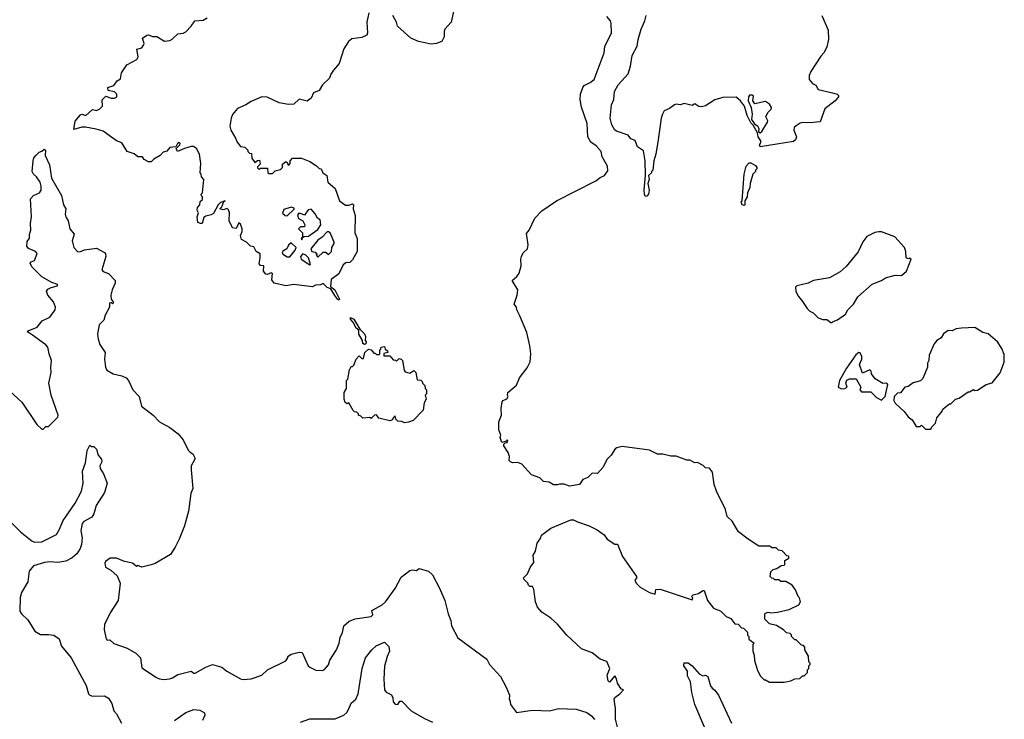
# Model space of a CAD drawing. Extents: x 2323203 to 2567568, y 883585 to 1022917.
# Tile 45 of 256: x 2389659 to 2397046, y 1007093 to 1012343. Entities that reach past the tile are written whole.
import ezdxf

# ---------------------------------------------------------------- set-up
doc = ezdxf.new("R2010")
doc.units = 0

msp = doc.modelspace()

# ---------------------------------------------------------------- linework, layer by layer
at = {"layer": '0CON10XD'}
for points in [[(2392278.8, 1012395), (2392262, 1012325), (2392268, 1012245), (2392262, 1012228), (2392225, 1012210), (2392149.5, 1012200.5), (2392125, 1012180), (2392090, 1012125), (2392055.8, 1012015), (2392012.5, 1011965), (2391992.5, 1011935), (2391982.5, 1011905), (2391930, 1011855), (2391905, 1011812.5), (2391862.5, 1011795), (2391846.2, 1011755), (2391815, 1011731.2), (2391755, 1011746), (2391715, 1011708.8), (2391675, 1011706.2), (2391605, 1011720), (2391515, 1011761.4), (2391475, 1011764.4), (2391395, 1011730.6), (2391355.5, 1011704.5), (2391293.2, 1011676.8), (2391255, 1011632.5), (2391244.2, 1011605), (2391236, 1011545), (2391243.8, 1011515), (2391277.5, 1011455), (2391290, 1011425), (2391315, 1011392.5), (2391347, 1011387), (2391370, 1011365), (2391370, 1011355), (2391381.7, 1011341.7), (2391398.3, 1011338.3), (2391400, 1011305), (2391421.7, 1011271.7), (2391443, 1011287), (2391458.3, 1011288.3), (2391461.7, 1011258.3), (2391441.7, 1011238.3), (2391441.7, 1011231.7), (2391455, 1011220), (2391465, 1011230), (2391518.3, 1011228.3), (2391520, 1011195), (2391525, 1011190), (2391555, 1011190), (2391575, 1011210), (2391615, 1011220), (2391630, 1011235), (2391631.7, 1011258.3), (2391655, 1011280), (2391668.3, 1011268.3), (2391670, 1011255), (2391678.3, 1011251.7), (2391687, 1011263), (2391687.5, 1011285), (2391706.1, 1011303.9), (2391773, 1011303), (2391835, 1011280), (2391886.4, 1011246.4), (2391905, 1011227.5), (2391920, 1011225), (2391933.6, 1011193.6), (2391962.5, 1011175), (2391970, 1011125), (2392026.1, 1011076.1), (2392059.2, 1010985), (2392102.1, 1010952.1), (2392127.9, 1010952.1), (2392155, 1010962.5), (2392162.5, 1010955), (2392160, 1010925), (2392176.4, 1010873.6), (2392174.2, 1010745), (2392191.7, 1010701.7), (2392190, 1010605), (2392155, 1010540), (2392135, 1010520), (2392105, 1010517.5), (2392085, 1010502.5), (2392053, 1010437), (2391995, 1010392.5), (2391990.9, 1010340.9), (2392021.9, 1010315), (2392057.8, 1010245), (2392055, 1010238.8), (2392045, 1010243.3), (2392022.4, 1010272.4), (2391993.2, 1010323.2), (2391964.4, 1010334.4), (2391935, 1010363.3), (2391915, 1010352.5), (2391878.8, 1010351.2), (2391855, 1010338.8), (2391715, 1010356.7), (2391655, 1010346.2), (2391567.5, 1010365), (2391550.7, 1010390.7), (2391555, 1010437.5), (2391545, 1010442.5), (2391515, 1010430), (2391505, 1010432.5), (2391487.5, 1010455), (2391490, 1010495), (2391465, 1010497.5), (2391455, 1010510), (2391463.8, 1010555), (2391462.5, 1010585), (2391432.5, 1010605), (2391415, 1010640), (2391390, 1010645), (2391360, 1010675), (2391323.8, 1010695), (2391316.2, 1010725), (2391327.5, 1010755), (2391327.5, 1010775), (2391315, 1010810), (2391301.7, 1010818.3), (2391282.5, 1010777.5), (2391255, 1010781.2), (2391230, 1010835), (2391232, 1010895), (2391226.1, 1010916.1), (2391215, 1010926.7), (2391185, 1010917.5), (2391160, 1010925), (2391175, 1010940), (2391190, 1010980), (2391200, 1010985), (2391165, 1010972.5), (2391147.5, 1010955), (2391111.7, 1010888.3), (2391095, 1010878), (2391055, 1010870), (2391040.7, 1010859.3), (2391027.5, 1010815), (2391015, 1010813.3), (2390995, 1010822.5), (2390990, 1010865), (2391000, 1010895), (2390990, 1010915), (2390992.5, 1010935), (2391010, 1010955), (2391011.7, 1010978.3), (2391030, 1010995), (2391030, 1011015), (2391021.7, 1011021.7), (2391020, 1011035), (2391030, 1011045), (2391040, 1011145), (2391023, 1011163), (2391020, 1011185), (2391012.5, 1011195), (2391017.5, 1011265), (2391007.5, 1011335), (2390986.4, 1011376.4), (2390961.7, 1011391.7), (2390945, 1011392.5), (2390895, 1011377.5), (2390843, 1011353), (2390832.5, 1011377.5), (2390860, 1011405), (2390862.5, 1011415), (2390855, 1011422.5), (2390842.5, 1011415), (2390830, 1011390), (2390785, 1011383.8), (2390763.8, 1011356.2), (2390735, 1011350), (2390712.5, 1011325), (2390665, 1011296.7), (2390645, 1011277.5), (2390625, 1011277.5), (2390593.6, 1011293.6), (2390580, 1011315), (2390545, 1011313.3), (2390517, 1011337), (2390464.4, 1011354.4), (2390425, 1011418.8), (2390385, 1011433.8), (2390285.5, 1011505.5), (2390232.7, 1011522.7), (2390152.3, 1011537.7), (2390123.9, 1011536.1), (2390065, 1011520), (2390075, 1011582.5), (2390115, 1011630), (2390125, 1011633.3), (2390155, 1011623.8), (2390205, 1011670), (2390235, 1011662.5), (2390260, 1011675), (2390280, 1011695), (2390278.3, 1011741.7), (2390305, 1011770), (2390345, 1011753.8), (2390370, 1011755), (2390387.5, 1011765), (2390386.7, 1011785), (2390370.7, 1011800.7), (2390321.7, 1011811.7), (2390320, 1011835), (2390365, 1011850), (2390390, 1011885), (2390415, 1011900), (2390423.3, 1011945), (2390462.5, 1012005), (2390537.5, 1012045), (2390547.5, 1012065), (2390538.3, 1012121.7), (2390575, 1012132.5), (2390588.3, 1012151.7), (2390592.5, 1012165), (2390580, 1012205), (2390611.7, 1012228.3), (2390625, 1012230), (2390655, 1012217.5), (2390687, 1012217), (2390745, 1012182.5), (2390785, 1012186.7), (2390803.3, 1012196.7), (2390845, 1012237.5), (2390885, 1012242.5), (2390905, 1012253.3), (2390946.2, 1012295), (2390972.5, 1012335), (2391035, 1012338.8), (2391065, 1012358)], [(2392912.5, 1012405), (2392895.8, 1012325), (2392848.5, 1012271.5), (2392843.1, 1012255), (2392844.4, 1012215), (2392825, 1012178.8), (2392785, 1012163.8), (2392745, 1012160), (2392650.3, 1012180.3), (2392593.3, 1012205), (2392494, 1012295), (2392486.2, 1012325), (2392458.8, 1012375)], [(2395315, 1008150), (2395301.7, 1008151.7), (2395290, 1008165), (2395295, 1008200), (2395313, 1008217), (2395340, 1008225), (2395371.7, 1008248.3), (2395395, 1008250), (2395400, 1008255), (2395400, 1008285), (2395428.3, 1008301.7), (2395428.3, 1008318.3), (2395415, 1008320), (2395378.3, 1008358.3), (2395351.7, 1008361.7), (2395335, 1008380), (2395305, 1008380), (2395285, 1008392.5), (2395205, 1008393.3), (2395124.2, 1008444.2), (2395050.8, 1008500.8), (2395005, 1008580), (2394966.2, 1008616.2), (2394955, 1008667.5), (2394887.5, 1008805), (2394870, 1008855), (2394857, 1008947), (2394835, 1008977.5), (2394805, 1008980), (2394787, 1008997), (2394745, 1009020), (2394725, 1009017.5), (2394687, 1009037), (2394665, 1009037.5), (2394585, 1009067.5), (2394545, 1009067.5), (2394483, 1009083), (2394445, 1009083.3), (2394383, 1009113), (2394178.3, 1009141.7), (2394138.3, 1009131.7), (2394127, 1009123), (2394097.5, 1009075), (2394067.5, 1009045), (2394035, 1008982.5), (2393995, 1008937.5), (2393955, 1008940), (2393922.3, 1008907.7), (2393885, 1008892.5), (2393860, 1008855), (2393785, 1008843.3), (2393745, 1008857.5), (2393708.3, 1008858.3), (2393695, 1008852.5), (2393665, 1008853.3), (2393631.7, 1008871.7), (2393588.3, 1008878.3), (2393560, 1008905), (2393498.3, 1008928.3), (2393425, 1009008.8), (2393395, 1009020), (2393355, 1009017.5), (2393340, 1009025), (2393330, 1009035), (2393332.5, 1009065), (2393323.8, 1009095), (2393290, 1009145), (2393291.7, 1009158.3), (2393301.7, 1009168.3), (2393315, 1009170), (2393320, 1009185), (2393315, 1009190), (2393308.3, 1009181.7), (2393275, 1009170), (2393263, 1009207), (2393267.5, 1009225), (2393253.3, 1009265), (2393253.3, 1009325), (2393272.5, 1009375), (2393270, 1009425), (2393277.5, 1009475), (2393285, 1009486.2), (2393313, 1009497), (2393322.5, 1009515), (2393317.5, 1009525), (2393320, 1009545), (2393385, 1009600), (2393407.5, 1009655), (2393465, 1009730), (2393487.5, 1009775), (2393492.5, 1009835), (2393486.7, 1009895), (2393462.5, 1009995), (2393411.7, 1010121.7), (2393387.5, 1010165), (2393387, 1010187), (2393367.5, 1010207.5), (2393390, 1010275), (2393396.4, 1010316.4), (2393352.5, 1010385), (2393387.5, 1010415), (2393405, 1010440), (2393420, 1010495), (2393417.5, 1010545), (2393422.5, 1010565), (2393437, 1010593), (2393467.5, 1010625), (2393472.5, 1010655), (2393460.5, 1010739.5), (2393480, 1010765), (2393522.5, 1010855), (2393575, 1010910), (2393687.5, 1010985), (2393982.5, 1011135), (2394015, 1011160), (2394045.8, 1011174.2), (2394071.7, 1011208.3), (2394070, 1011245), (2394030, 1011315), (2394022.5, 1011355), (2393985, 1011395.8), (2393944.2, 1011425), (2393921.4, 1011465), (2393917.5, 1011565), (2393875, 1011687.5), (2393862.9, 1011745), (2393865.8, 1011785), (2393883.3, 1011835), (2393895, 1011848.6), (2393938.6, 1011871.4), (2393968.1, 1011895), (2394013.8, 1012013.8), (2394044.2, 1012095), (2394048.3, 1012141.7), (2394098.8, 1012245), (2394097.5, 1012315), (2394090.8, 1012335), (2394065, 1012368.1)], [(2395677.5, 1012375), (2395723.3, 1012265), (2395726.4, 1012193.6), (2395715, 1012140), (2395693.6, 1012096.4), (2395669.3, 1012070.7), (2395593.3, 1011955), (2395582.5, 1011925), (2395582.5, 1011895), (2395607.5, 1011865), (2395631.4, 1011851.4), (2395649.2, 1011819.2), (2395756, 1011794), (2395792.5, 1011785), (2395803.3, 1011775), (2395803.3, 1011765), (2395776.2, 1011735), (2395700, 1011675), (2395665, 1011576.7), (2395585, 1011568.8), (2395535, 1011571.2), (2395514.1, 1011565.9), (2395483.9, 1011546.1), (2395470, 1011535), (2395467.5, 1011515), (2395487.5, 1011465), (2395478.3, 1011441.7), (2395465, 1011430), (2395215, 1011390), (2395208.8, 1011405), (2395219.3, 1011420.7), (2395219.4, 1011435), (2395199.5, 1011465), (2395193.6, 1011493.6), (2395162.5, 1011552.5), (2395145, 1011570), (2395117.5, 1011625), (2395096.7, 1011695), (2395067.5, 1011735), (2395035, 1011762.5), (2394935, 1011760), (2394875, 1011741.2), (2394805, 1011696.7), (2394775, 1011690), (2394755, 1011692.5), (2394725, 1011712.5), (2394705, 1011700), (2394645, 1011713.3), (2394615, 1011703.3), (2394585, 1011708.8), (2394572.5, 1011705), (2394535, 1011677.5), (2394495, 1011660), (2394481.2, 1011635), (2394472, 1011605), (2394449.3, 1011440.7), (2394432.5, 1011335), (2394417.5, 1011285), (2394410, 1011215), (2394400, 1011205), (2394400, 1011195), (2394377.5, 1011175), (2394382, 1011145), (2394372.2, 1011115), (2394380.8, 1011065), (2394377.5, 1011035), (2394365, 1011018), (2394355, 1011017.5), (2394346.4, 1011035), (2394344.3, 1011065), (2394353.8, 1011175), (2394352.3, 1011285), (2394339.1, 1011359.1), (2394295, 1011390), (2394275.6, 1011435.6), (2394245, 1011450), (2394225, 1011476.2), (2394135.7, 1011505.7), (2394125, 1011514), (2394101.4, 1011555), (2394090, 1011605), (2394100, 1011705), (2394115.8, 1011745), (2394121.5, 1011805), (2394150, 1011855), (2394222.8, 1011937.2), (2394241.1, 1011995), (2394253.1, 1012075), (2394292.3, 1012145), (2394297.9, 1012195), (2394321.7, 1012271.7), (2394349.4, 1012335), (2394358.8, 1012375)], [(2395215, 1011494), (2395227.5, 1011505), (2395270, 1011575), (2395272.5, 1011585), (2395256.2, 1011615), (2395272.1, 1011647.9), (2395297, 1011673), (2395299.4, 1011685), (2395285, 1011708.2), (2395255, 1011729.6), (2395175, 1011712), (2395160, 1011735), (2395165, 1011769.2), (2395155, 1011777.2), (2395135, 1011777.1), (2395127.5, 1011765), (2395124, 1011735), (2395147.5, 1011685), (2395153.3, 1011635), (2395150, 1011595), (2395170.7, 1011560.7), (2395196, 1011545), (2395203.8, 1011525), (2395202.5, 1011502.5), (2395215, 1011494)], [(2389754.4, 1009975), (2389726, 1009995), (2389718, 1010005), (2389721.1, 1010008.9), (2389790, 1010035), (2389827, 1010083), (2389885, 1010110), (2389925.6, 1010165), (2389926.7, 1010185), (2389912.9, 1010225), (2389870, 1010275), (2389860, 1010305), (2389869.5, 1010320.5), (2389895, 1010333.8), (2389942.5, 1010345), (2389942.5, 1010355), (2389900.5, 1010370.5), (2389825, 1010412.5), (2389749.7, 1010489.7), (2389736.7, 1010515), (2389745, 1010526.2), (2389768.8, 1010535), (2389789.3, 1010589.3), (2389777.5, 1010605), (2389725, 1010626.7), (2389712.5, 1010645), (2389715, 1010680), (2389733.3, 1010705), (2389733.3, 1010735), (2389743.3, 1010765), (2389740, 1010815), (2389746.7, 1010865), (2389740.7, 1010999.3), (2389762.5, 1011025), (2389806.8, 1011043.2), (2389818.6, 1011065), (2389819.2, 1011095), (2389811.4, 1011125), (2389784.5, 1011164.5), (2389762, 1011185), (2389753.4, 1011203.4), (2389760, 1011285), (2389764.3, 1011305.7), (2389782.3, 1011327.7), (2389805, 1011350), (2389825, 1011356.7), (2389841.7, 1011371.7), (2389853.3, 1011365), (2389850, 1011325), (2389882.5, 1011255), (2389897.1, 1011155), (2389971.9, 1011025), (2389987.1, 1010955), (2390004, 1010925), (2390000, 1010885), (2390004.2, 1010865), (2390021.2, 1010835), (2390033.8, 1010775), (2390066.2, 1010735), (2390052, 1010685), (2390064, 1010635), (2390095, 1010601.2), (2390115, 1010603.3), (2390145, 1010617.5), (2390235, 1010630), (2390295, 1010596.2), (2390303.3, 1010585), (2390303.8, 1010565), (2390274, 1010465), (2390284.3, 1010454.3), (2390325, 1010438), (2390374, 1010385), (2390374.2, 1010365), (2390351.9, 1010315), (2390341.9, 1010275), (2390346, 1010246), (2390360, 1010225), (2390360, 1010215), (2390355, 1010210), (2390345, 1010220), (2390333.3, 1010215), (2390332.5, 1010185), (2390300, 1010125), (2390290.7, 1010089.3), (2390255.7, 1010054.3), (2390242.7, 1009985), (2390246.5, 1009945), (2390259.5, 1009905), (2390300.5, 1009845), (2390294.5, 1009795), (2390301.8, 1009735), (2390313.4, 1009713.4), (2390361.2, 1009685), (2390425, 1009670), (2390458, 1009655), (2390474.2, 1009635), (2390506.9, 1009566.9), (2390556, 1009515), (2390572.7, 1009442.7), (2390660, 1009375), (2390707.5, 1009325), (2390785, 1009283.3), (2390847.5, 1009235), (2390885, 1009190), (2390923.9, 1009113.9), (2390937, 1009097), (2390957.5, 1009085), (2390972.5, 1009055), (2390972.5, 1009045), (2390946.2, 1008995), (2390944, 1008965), (2390958, 1008825), (2390943.4, 1008786.6), (2390925.6, 1008655), (2390894.2, 1008545), (2390855.6, 1008444.4), (2390826, 1008385), (2390789.5, 1008330.5), (2390675, 1008263.3), (2390645, 1008252.5), (2390575, 1008233.8), (2390545, 1008247.5), (2390535, 1008240), (2390506, 1008266), (2390445, 1008276.7), (2390385, 1008302.5), (2390338.3, 1008301.7), (2390303.6, 1008276.4), (2390297.5, 1008265), (2390303.3, 1008235), (2390342.3, 1008212.3), (2390390.3, 1008170.3), (2390412.2, 1008115), (2390397.8, 1007985), (2390336.8, 1007893.2), (2390295.8, 1007805), (2390292.5, 1007765), (2390306.4, 1007696.4), (2390315, 1007687.5), (2390335, 1007690), (2390365, 1007661.2), (2390465, 1007627.5), (2390530.3, 1007590.3), (2390564.3, 1007554.3), (2390575, 1007480), (2390685, 1007408), (2390707.3, 1007397.3), (2390741.7, 1007391.7), (2390782.3, 1007397.7), (2390805.9, 1007404.1), (2390845, 1007430), (2390925, 1007450.8), (2390945, 1007454), (2390965, 1007440), (2390975, 1007440), (2391054.6, 1007485.4), (2391105, 1007505.8), (2391175, 1007484), (2391213.3, 1007455), (2391315, 1007397.5), (2391335, 1007392), (2391395, 1007396), (2391475.7, 1007424.3), (2391517.5, 1007465), (2391655, 1007533.3), (2391670, 1007555), (2391670, 1007565), (2391695, 1007582.5), (2391755, 1007597.5), (2391777.5, 1007595), (2391824, 1007495), (2391834.4, 1007484.4), (2391880.9, 1007460.9), (2391930.5, 1007459.5), (2391945, 1007466.7), (2391975, 1007503.3), (2391985, 1007536.7), (2392035.6, 1007614.4), (2392055.6, 1007665), (2392061.9, 1007708.1), (2392081.5, 1007745), (2392091.4, 1007795), (2392131.2, 1007828.8), (2392175, 1007846.5), (2392296.2, 1007865), (2392307, 1007877), (2392300.7, 1007909.3), (2392378.8, 1007951.2), (2392404.2, 1007975.8), (2392475.8, 1008074.2), (2392520.9, 1008159.1), (2392585, 1008209.2), (2392605, 1008214.3), (2392635, 1008211.2), (2392655, 1008223.8), (2392725, 1008206), (2392756.6, 1008176.6), (2392807.9, 1008077.9), (2392848.6, 1007985), (2392873.8, 1007885), (2392893.8, 1007835), (2392898.8, 1007795), (2392946.7, 1007705), (2393162.5, 1007545), (2393183.3, 1007505), (2393266.7, 1007415), (2393308.8, 1007335), (2393332.5, 1007275), (2393330, 1007245), (2393336.7, 1007236.7), (2393340, 1007205), (2393385, 1007144.4), (2393505, 1007162.5), (2393633.9, 1007156.1), (2393705, 1007174), (2393835, 1007168.8), (2393913.9, 1007143.9), (2393949.5, 1007119.5), (2393970.7, 1007090.7)], [(2395095, 1010950), (2395080, 1010955), (2395072.5, 1010975), (2395080, 1010985), (2395093.3, 1011185), (2395110, 1011245), (2395131.7, 1011268.3), (2395145, 1011270), (2395179.3, 1011249.3), (2395190, 1011235), (2395190, 1011225), (2395180, 1011215), (2395180, 1011205), (2395160, 1011185), (2395140, 1011115), (2395137, 1011083), (2395120, 1011045), (2395117, 1011013), (2395100, 1010985), (2395100, 1010955), (2395095, 1010950)], [(2391665, 1010872.5), (2391718.3, 1010921.7), (2391718.3, 1010928.3), (2391695, 1010937.5), (2391641.7, 1010918.3), (2391631.7, 1010891.7), (2391650, 1010875), (2391665, 1010872.5)], [(2391775, 1010692.5), (2391780, 1010710), (2391792.5, 1010717.5), (2391825, 1010720), (2391895, 1010768.8), (2391918.8, 1010805), (2391912.5, 1010842.5), (2391893.3, 1010855), (2391876.1, 1010886.1), (2391845, 1010922.5), (2391824.1, 1010915.9), (2391795, 1010877.5), (2391765, 1010890), (2391751.7, 1010888.3), (2391742.5, 1010877.5), (2391750.7, 1010850.7), (2391783, 1010833), (2391797.5, 1010805), (2391795, 1010790), (2391765, 1010790), (2391750, 1010775), (2391780, 1010745), (2391780, 1010710), (2391770, 1010705), (2391775, 1010692.5)], [(2391895, 1010560), (2391935, 1010600), (2391955, 1010600), (2391975, 1010580), (2391997, 1010603), (2392000, 1010635), (2392017.5, 1010665), (2392017.5, 1010675), (2391987.5, 1010745), (2391975, 1010752.5), (2391965, 1010752.5), (2391928, 1010712), (2391895, 1010688.8), (2391842.5, 1010625), (2391850, 1010605), (2391875, 1010600), (2391890, 1010585), (2391882.5, 1010575), (2391895, 1010560)], [(2395755, 1010070), (2395761.7, 1010078.3), (2395795, 1010090), (2395855, 1010132.5), (2395872.5, 1010165), (2395915, 1010207.5), (2395947, 1010263), (2396055, 1010357.5), (2396125, 1010386.7), (2396155, 1010406.2), (2396227, 1010427), (2396275, 1010423.3), (2396312, 1010455), (2396346.2, 1010545), (2396335, 1010552.5), (2396325, 1010547.5), (2396310, 1010555), (2396306.7, 1010605), (2396296.7, 1010635), (2396225, 1010713.3), (2396125, 1010751.2), (2396105, 1010752), (2396075, 1010747.5), (2396015, 1010717.5), (2395985, 1010676.7), (2395949.5, 1010600.5), (2395859.4, 1010490.6), (2395815, 1010450.8), (2395735, 1010407.1), (2395614.3, 1010385.7), (2395575, 1010366.7), (2395490, 1010345), (2395480, 1010335), (2395482.5, 1010305), (2395499.3, 1010269.3), (2395526.7, 1010236.7), (2395567, 1010177), (2395587, 1010157), (2395613, 1010143), (2395650, 1010105), (2395685, 1010092.5), (2395715, 1010092.5), (2395745, 1010070), (2395755, 1010070)], [(2391665, 1010562.5), (2391685, 1010564.2), (2391726.2, 1010615), (2391733.3, 1010635), (2391695, 1010670), (2391675, 1010652.5), (2391662.5, 1010625), (2391633.6, 1010606.4), (2391627.5, 1010595), (2391630, 1010585), (2391665, 1010562.5)], [(2391835, 1010502.5), (2391840, 1010505), (2391838.8, 1010515), (2391826.6, 1010556.6), (2391805, 1010576.7), (2391783.3, 1010585), (2391766.7, 1010565), (2391770, 1010545), (2391835, 1010502.5)], [(2392245, 1009906), (2392234.3, 1009914.3), (2392231.2, 1009935), (2392204.4, 1009984.4), (2392204, 1010014), (2392181.1, 1010031.1), (2392166.2, 1010066.2), (2392141.1, 1010095), (2392140.5, 1010109.5), (2392165.6, 1010095), (2392210, 1010020), (2392245.5, 1009985.5), (2392252.9, 1009965), (2392250, 1009935), (2392257.5, 1009925), (2392255, 1009910), (2392245, 1009906)], [(2396495, 1009270), (2396501.7, 1009288.3), (2396530, 1009315), (2396540, 1009355), (2396580, 1009405), (2396585, 1009420), (2396603.6, 1009436.4), (2396635, 1009460), (2396645, 1009460), (2396680, 1009495), (2396707, 1009503), (2396775, 1009550), (2396785, 1009550), (2396815, 1009567.5), (2396825, 1009560), (2396845, 1009562.5), (2396910, 1009605), (2396955, 1009617.5), (2397016.1, 1009693.9), (2397046.1, 1009773.9), (2397045, 1009830), (2397026.7, 1009875), (2396993.8, 1009925), (2396925, 1009986.7), (2396885, 1009996.7), (2396825, 1010032.5), (2396725, 1010027.5), (2396685, 1010022.5), (2396655, 1010007.5), (2396625, 1010010), (2396590, 1009985), (2396573, 1009957), (2396540, 1009935), (2396519.3, 1009910.7), (2396483, 1009827), (2396480, 1009785), (2396470, 1009765), (2396470, 1009735), (2396435, 1009650), (2396417, 1009633), (2396363, 1009617), (2396325, 1009590), (2396300, 1009585), (2396266.4, 1009543.6), (2396245, 1009540), (2396220, 1009515), (2396217.5, 1009485), (2396227.5, 1009465), (2396295, 1009402.5), (2396325, 1009362.5), (2396355, 1009340), (2396385, 1009290), (2396415, 1009290), (2396425, 1009300), (2396455, 1009270), (2396495, 1009270)], [(2389555, 1009583.3), (2389675, 1009472.5), (2389787.5, 1009305), (2389825, 1009270), (2389835, 1009270), (2389855, 1009290), (2389875, 1009290), (2389945, 1009360), (2389947.5, 1009375), (2389895.8, 1009525.8), (2389878.1, 1009615), (2389894.5, 1009695.5), (2389891.5, 1009735), (2389897.8, 1009785), (2389880, 1009835), (2389870.8, 1009885), (2389855, 1009904.5), (2389754.4, 1009975)], [(2392545, 1009317.5), (2392525, 1009327.5), (2392495, 1009330), (2392480, 1009345), (2392475, 1009370), (2392460, 1009355), (2392455, 1009340), (2392435, 1009332.5), (2392353, 1009353), (2392335, 1009377.5), (2392320, 1009375), (2392295, 1009350), (2392285, 1009357.5), (2392233, 1009353), (2392218.3, 1009368.3), (2392200, 1009375), (2392200, 1009385), (2392188.3, 1009398.3), (2392171.7, 1009401.7), (2392161.7, 1009411.7), (2392128.3, 1009468.3), (2392115, 1009460), (2392101.7, 1009471.7), (2392092.5, 1009495), (2392092.5, 1009545), (2392110, 1009575), (2392110, 1009635), (2392120, 1009645), (2392132.5, 1009715), (2392145, 1009740), (2392155, 1009740), (2392165, 1009750), (2392183, 1009797), (2392205, 1009820), (2392225, 1009800), (2392238.3, 1009801.7), (2392248, 1009845), (2392275, 1009871.4), (2392296.1, 1009866.1), (2392315, 1009840), (2392325, 1009840), (2392335, 1009830), (2392355, 1009830), (2392360, 1009835), (2392360, 1009865), (2392368.3, 1009871.7), (2392370, 1009885), (2392395, 1009890), (2392401.7, 1009871.7), (2392418.3, 1009858.3), (2392420, 1009845), (2392391.7, 1009838.3), (2392391.7, 1009821.7), (2392435, 1009820), (2392461.7, 1009791.7), (2392478.3, 1009788.3), (2392485, 1009780), (2392505, 1009800), (2392520, 1009795), (2392530, 1009785), (2392543, 1009713), (2392551.7, 1009701.7), (2392585, 1009690), (2392615, 1009710), (2392630, 1009695), (2392641.7, 1009641.7), (2392667.5, 1009637.5), (2392678.3, 1009628.3), (2392680, 1009615), (2392698.3, 1009598.3), (2392700, 1009575), (2392710, 1009565), (2392710, 1009535), (2392700, 1009525), (2392707.5, 1009495), (2392693, 1009467), (2392687, 1009413), (2392610, 1009335), (2392575, 1009322.5), (2392545, 1009317.5)], [(2396125, 1009488.8), (2396151.2, 1009515), (2396173.3, 1009605), (2396165, 1009616.2), (2396135, 1009612.5), (2396077, 1009647), (2396050, 1009685), (2396047.5, 1009705), (2396037, 1009717), (2395981.7, 1009691.7), (2395960, 1009755), (2395976, 1009795), (2395976, 1009815), (2395965, 1009843.3), (2395955, 1009846.2), (2395932.7, 1009827.3), (2395862.5, 1009727.5), (2395810, 1009635), (2395800, 1009585), (2395823.6, 1009573.6), (2395850, 1009575), (2395866.7, 1009585), (2395857.5, 1009615), (2395865, 1009637.5), (2395885, 1009647.5), (2395935, 1009647.5), (2395970, 1009585), (2395962.5, 1009565), (2395975, 1009550), (2396045, 1009550), (2396087.7, 1009507.7), (2396125, 1009488.8)], [(2389577.8, 1008587.8), (2389665, 1008500), (2389751.3, 1008431.3), (2389771.6, 1008421.6), (2389825, 1008425.3), (2389935, 1008479.2), (2389956, 1008514), (2389984.3, 1008585.7), (2390073.8, 1008715), (2390121.2, 1008805), (2390133.8, 1008865), (2390129.4, 1008955), (2390152, 1009018), (2390165, 1009110), (2390185, 1009150), (2390195, 1009140), (2390215, 1009140), (2390235, 1009120), (2390246.2, 1009075), (2390272.9, 1009045), (2390275.6, 1009025), (2390261.2, 1008995), (2390262, 1008975), (2390287.5, 1008935), (2390314, 1008865), (2390294.3, 1008795), (2390231.4, 1008698.6), (2390215.6, 1008634.4), (2390200.3, 1008609.7), (2390141.1, 1008578.9), (2390127.7, 1008562.3), (2390118.2, 1008508.2), (2390126.5, 1008455), (2390123.6, 1008405), (2390112.3, 1008375), (2390086.2, 1008335), (2390051.5, 1008305), (2390005, 1008279.7), (2389945, 1008270), (2389885, 1008274.7), (2389845, 1008269.6), (2389761.1, 1008245), (2389728.9, 1008205), (2389718.6, 1008125), (2389672, 1008045), (2389662.6, 1008007.4), (2389659.4, 1007905), (2389672, 1007885), (2389720.3, 1007840.3), (2389771.2, 1007755), (2389815, 1007729.2), (2389875, 1007730), (2389913.9, 1007723.9), (2389955, 1007696.2), (2389973.1, 1007643.1), (2390044.3, 1007555), (2390125, 1007406.7), (2390156.6, 1007346.6), (2390174.4, 1007285), (2390184, 1007275), (2390205, 1007267.5), (2390295, 1007268.8), (2390325, 1007251.2), (2390351.2, 1007211.2), (2390365, 1007158.1), (2390385, 1007134.3), (2390423.3, 1007063.3)], [(2394147.5, 1007025), (2394130, 1007095), (2394130, 1007175), (2394120, 1007245), (2394125, 1007257.5), (2394162.5, 1007285), (2394190, 1007315), (2394175, 1007320), (2394163, 1007333), (2394143.3, 1007365), (2394137, 1007397), (2394125, 1007420), (2394085, 1007372.5), (2394075, 1007382.5), (2394066.4, 1007423.6), (2394086, 1007474), (2394065, 1007526.2), (2394015, 1007543.8), (2393955, 1007593.3), (2393875, 1007623.3), (2393765, 1007723.8), (2393695, 1007807.5), (2393645, 1007852), (2393577, 1007897), (2393544, 1007935), (2393528.6, 1007975), (2393515, 1008070), (2393505, 1008090), (2393485, 1008090), (2393475, 1008100), (2393470, 1008115), (2393440, 1008145), (2393438.8, 1008155), (2393467.5, 1008185), (2393491.7, 1008238.3), (2393515, 1008270), (2393510, 1008325), (2393527.5, 1008355), (2393540, 1008415), (2393568.8, 1008455), (2393572.5, 1008475), (2393645, 1008526.7), (2393795, 1008590), (2393815, 1008590), (2393844.2, 1008574.2), (2393932.5, 1008545), (2393992.5, 1008515), (2394045, 1008476.7), (2394067.5, 1008445), (2394125, 1008407.5), (2394145, 1008407.5), (2394182, 1008315), (2394286.7, 1008165), (2394287, 1008153), (2394273.3, 1008136.7), (2394283.8, 1008115), (2394315, 1008084), (2394385, 1008043.8), (2394426.4, 1008033.6), (2394431.7, 1008068.3), (2394465, 1008068.8), (2394705, 1007990), (2394710, 1008005), (2394700, 1008015), (2394711.7, 1008028.3), (2394751.7, 1008038.3), (2394785, 1008060), (2394795, 1008060), (2394820, 1007985), (2394865, 1007927.5), (2394920, 1007905), (2394960, 1007865), (2394995, 1007850), (2395025, 1007810), (2395048.3, 1007808.3), (2395075, 1007780), (2395088.3, 1007778.3), (2395118.3, 1007748.3), (2395120, 1007725), (2395130, 1007715), (2395130, 1007695), (2395170, 1007665), (2395160, 1007655), (2395160, 1007605), (2395170, 1007575), (2395172.5, 1007535), (2395195, 1007460), (2395217, 1007417), (2395245, 1007390), (2395255, 1007390), (2395285, 1007372.5), (2395395, 1007372.5), (2395445, 1007382.5), (2395475, 1007397.5), (2395511.7, 1007398.3), (2395531.7, 1007418.3), (2395545, 1007420), (2395570, 1007445), (2395570, 1007465), (2395580, 1007475), (2395580, 1007495), (2395590, 1007505), (2395590, 1007515), (2395580, 1007525), (2395577, 1007567), (2395550, 1007615), (2395550, 1007635), (2395538.3, 1007648.3), (2395525, 1007650), (2395485, 1007690), (2395475, 1007690), (2395450, 1007715), (2395448.3, 1007728.3), (2395438.3, 1007738.3), (2395411.7, 1007741.7), (2395390, 1007765), (2395337, 1007797), (2395285, 1007810), (2395250, 1007845), (2395250, 1007885), (2395255, 1007890), (2395275, 1007897.5), (2395295, 1007892.5), (2395345, 1007896.7), (2395431.7, 1007918.3), (2395505, 1007952.5), (2395517.5, 1007975), (2395510, 1008005), (2395500, 1008015), (2395480, 1008065), (2395455, 1008100), (2395407, 1008127), (2395368.3, 1008128.3), (2395355, 1008140), (2395325, 1008140), (2395315, 1008150)], [(2391765, 1007071.2), (2391835, 1007097.5), (2392025, 1007097.1), (2392091.2, 1007125), (2392112, 1007145), (2392129.1, 1007170.9), (2392144.6, 1007215.4), (2392180.6, 1007245), (2392198.1, 1007285), (2392227.5, 1007475), (2392252.9, 1007555), (2392300, 1007615), (2392332.5, 1007645), (2392395, 1007671.2), (2392429.5, 1007639.5), (2392434, 1007605), (2392415.8, 1007565), (2392396.9, 1007493.1), (2392390, 1007395), (2392396, 1007315), (2392407.7, 1007297.7), (2392447.9, 1007277.9), (2392457.5, 1007255), (2392460.5, 1007225), (2392475, 1007205.7), (2392495, 1007203.8), (2392510.7, 1007229.3), (2392525, 1007230), (2392595, 1007156.7), (2392695, 1007098.8), (2392755, 1007072.9)], [(2394797.9, 1007035), (2394724.2, 1007205), (2394702, 1007295), (2394692.5, 1007375), (2394670, 1007420), (2394669.2, 1007455), (2394641.2, 1007495), (2394644.1, 1007515.9), (2394675, 1007518), (2394705, 1007493.8), (2394756.2, 1007435), (2394785, 1007420), (2394805, 1007424.2), (2394821.4, 1007415), (2394841.4, 1007345), (2394855, 1007326), (2394875, 1007312), (2394901.1, 1007275), (2394999.4, 1007065)], [(2390820, 1007085), (2390906.2, 1007145), (2390965, 1007165.8), (2391011.2, 1007161.2), (2391045, 1007142.5), (2391048.8, 1007125), (2391029.2, 1007085)]]:
    msp.add_lwpolyline(points, dxfattribs=at)

doc.saveas('drawing.dxf')
